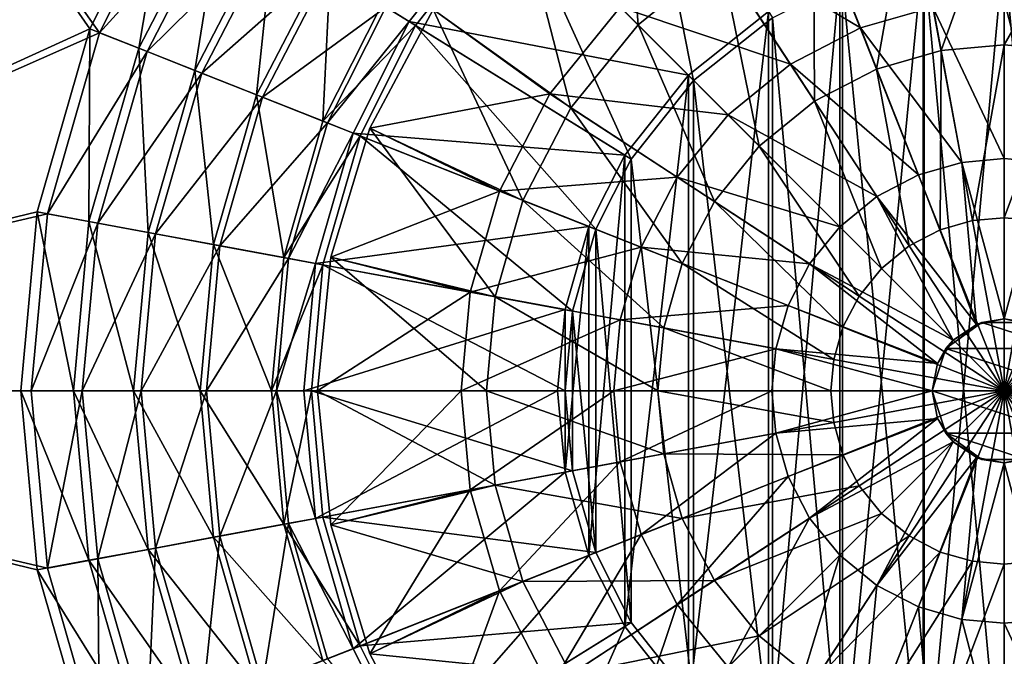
# Model space of a CAD drawing. Header units: metres. Extents: x 0 to 808, y -804 to 0.
# Tile 81 of 126: x 301 to 444, y -441 to -348. Entities that reach past the tile are written whole.
import ezdxf

# ---------------------------------------------------------------- set-up
doc = ezdxf.new("R2010")
doc.units = ezdxf.units.M

msp = doc.modelspace()

# ---------------------------------------------------------------- linework, layer by layer
at = {"layer": 'top0123418'}
for points in [[(373.30542, -331.305664, 2134.872803), (388.459076, -318.869354, 2134.872803), (390.707611, -348.707855, 2129.237793)], [(390.707611, -348.707855, 2129.237793), (388.459076, -318.869354, 2134.872803), (402.762177, -338.915588, 2129.237793)], [(444.016083, -326.62674, 2129.237793), (434.842163, -352.441681, 2125.1875), (430.297974, -327.885345, 2129.237793)], [(444.016083, -351.600006, 2125.1875), (434.842163, -352.441681, 2125.1875), (444.016083, -326.62674, 2129.237793)], [(457.734192, -327.885345, 2129.237793), (444.016083, -351.600006, 2125.1875), (444.016083, -326.62674, 2129.237793)], [(423.083496, -349.141663, 2155.62085), (414.907532, -328.489655, 2147.430908), (400.743317, -335.827606, 2147.430908)], [(414.907532, -328.489655, 2147.430908), (423.083496, -349.141663, 2155.62085), (433.668304, -346.098267, 2155.62085)], [(416.265564, -331.919983, 2129.237793), (430.297974, -327.885345, 2129.237793), (425.458099, -355.139801, 2125.1875)], [(430.297974, -327.885345, 2129.237793), (434.842163, -352.441681, 2125.1875), (425.458099, -355.139801, 2125.1875)], [(444.016083, -351.600006, 2125.1875), (457.734192, -327.885345, 2129.237793), (453.190002, -352.441681, 2125.1875)], [(360.86911, -346.45929, 2134.872803), (373.30542, -331.305664, 2134.872803), (380.915344, -360.762421, 2129.237793)], [(373.30542, -331.305664, 2134.872803), (390.707611, -348.707855, 2129.237793), (380.915344, -360.762421, 2129.237793)], [(402.762177, -338.915588, 2129.237793), (416.265564, -331.919983, 2129.237793), (416.427765, -359.818085, 2125.1875)], [(416.265564, -331.919983, 2129.237793), (425.458099, -355.139801, 2125.1875), (416.427765, -359.818085, 2125.1875)], [(412.897675, -354.418549, 2155.62085), (400.743317, -335.827606, 2147.430908), (388.098816, -346.09906, 2147.430908)], [(412.897675, -354.418549, 2155.62085), (423.083496, -349.141663, 2155.62085), (400.743317, -335.827606, 2147.430908)], [(408.366364, -366.366608, 2125.1875), (390.707611, -348.707855, 2129.237793), (402.762177, -338.915588, 2129.237793)], [(416.427765, -359.818085, 2125.1875), (408.366364, -366.366608, 2125.1875), (402.762177, -338.915588, 2129.237793)], [(444.016083, -345.148895, 2155.62085), (433.668304, -346.098267, 2155.62085), (444.016083, -368.182983, 2161.084717)], [(444.016083, -368.182983, 2161.084717), (450.172516, -368.747803, 2161.084717), (444.016083, -345.148895, 2155.62085)], [(450.172516, -368.747803, 2161.084717), (454.363861, -346.098267, 2155.62085), (444.016083, -345.148895, 2155.62085)], [(360.86911, -346.45929, 2136.720459), (351.628143, -363.747986, 2136.720459), (377.827362, -358.743561, 2147.430908)], [(351.628143, -363.747986, 2136.720459), (360.86911, -346.45929, 2136.720459), (351.628143, -363.747986, 2134.872803)], [(360.86911, -346.45929, 2136.720459), (360.86911, -346.45929, 2134.872803), (351.628143, -363.747986, 2134.872803)], [(351.628143, -363.747986, 2134.872803), (360.86911, -346.45929, 2134.872803), (373.919739, -374.265808, 2129.237793)], [(360.86911, -346.45929, 2136.720459), (377.827362, -358.743561, 2147.430908), (388.098816, -346.09906, 2147.430908)], [(360.86911, -346.45929, 2134.872803), (380.915344, -360.762421, 2129.237793), (373.919739, -374.265808, 2129.237793)], [(388.098816, -346.09906, 2147.430908), (377.827362, -358.743561, 2147.430908), (403.804749, -361.804993, 2155.62085)], [(403.804749, -361.804993, 2155.62085), (412.897675, -354.418549, 2155.62085), (388.098816, -346.09906, 2147.430908)], [(433.668304, -346.098267, 2155.62085), (423.083496, -349.141663, 2155.62085), (437.85968, -368.747803, 2161.084717)], [(433.668304, -346.098267, 2155.62085), (437.85968, -368.747803, 2161.084717), (444.016083, -368.182983, 2161.084717)], [(380.915344, -360.762421, 2129.237793), (390.707611, -348.707855, 2129.237793), (401.817841, -374.428009, 2125.1875)], [(401.817841, -374.428009, 2125.1875), (390.707611, -348.707855, 2129.237793), (408.366364, -366.366608, 2125.1875)], [(431.562195, -370.558472, 2161.084717), (423.083496, -349.141663, 2155.62085), (412.897675, -354.418549, 2155.62085)], [(423.083496, -349.141663, 2155.62085), (431.562195, -370.558472, 2161.084717), (437.85968, -368.747803, 2161.084717)], [(425.458099, -355.139801, 2125.1875), (434.842163, -352.441681, 2125.1875), (434.727478, -378.553802, 2122.751953)], [(434.842163, -352.441681, 2125.1875), (439.424377, -377.203339, 2122.751953), (434.727478, -378.553802, 2122.751953)], [(434.842163, -352.441681, 2125.1875), (444.016083, -351.600006, 2125.1875), (439.424377, -377.203339, 2122.751953)], [(439.424377, -377.203339, 2122.751953), (444.016083, -351.600006, 2125.1875), (444.016083, -376.782074, 2122.751953)], [(444.016083, -376.782074, 2122.751953), (444.016083, -351.600006, 2125.1875), (453.190002, -352.441681, 2125.1875)], [(444.016083, -376.782074, 2122.751953), (453.190002, -352.441681, 2125.1875), (448.607788, -377.203339, 2122.751953)], [(425.502136, -373.697968, 2161.084717), (412.897675, -354.418549, 2155.62085), (403.804749, -361.804993, 2155.62085)], [(425.502136, -373.697968, 2161.084717), (431.562195, -370.558472, 2161.084717), (412.897675, -354.418549, 2155.62085)], [(416.427765, -359.818085, 2125.1875), (425.458099, -355.139801, 2125.1875), (430.207642, -380.895355, 2122.751953)], [(425.458099, -355.139801, 2125.1875), (434.727478, -378.553802, 2122.751953), (430.207642, -380.895355, 2122.751953)], [(351.628143, -363.747986, 2136.720459), (370.48941, -372.907776, 2147.430908), (377.827362, -358.743561, 2147.430908)], [(377.827362, -358.743561, 2147.430908), (370.48941, -372.907776, 2147.430908), (396.418304, -370.897919, 2155.62085)], [(377.827362, -358.743561, 2147.430908), (396.418304, -370.897919, 2155.62085), (403.804749, -361.804993, 2155.62085)], [(416.427765, -359.818085, 2125.1875), (426.17276, -384.173004, 2122.751953), (408.366364, -366.366608, 2125.1875)], [(416.427765, -359.818085, 2125.1875), (430.207642, -380.895355, 2122.751953), (426.17276, -384.173004, 2122.751953)], [(373.919739, -374.265808, 2129.237793), (380.915344, -360.762421, 2129.237793), (397.139557, -383.458344, 2125.1875)], [(380.915344, -360.762421, 2129.237793), (401.817841, -374.428009, 2125.1875), (397.139557, -383.458344, 2125.1875)], [(403.804749, -361.804993, 2155.62085), (396.418304, -370.897919, 2155.62085), (420.092285, -378.092529, 2161.084717)], [(420.092285, -378.092529, 2161.084717), (425.502136, -373.697968, 2161.084717), (403.804749, -361.804993, 2155.62085)], [(370.48941, -372.907776, 2147.430908), (351.628143, -363.747986, 2136.720459), (345.937561, -382.507294, 2136.720459)], [(345.937561, -382.507294, 2136.720459), (351.628143, -363.747986, 2136.720459), (345.937561, -382.507294, 2134.872803)], [(351.628143, -363.747986, 2136.720459), (351.628143, -363.747986, 2134.872803), (345.937561, -382.507294, 2134.872803)], [(345.937561, -382.507294, 2134.872803), (351.628143, -363.747986, 2134.872803), (369.885101, -388.298218, 2129.237793)], [(351.628143, -363.747986, 2134.872803), (373.919739, -374.265808, 2129.237793), (369.885101, -388.298218, 2129.237793)], [(422.895111, -388.207886, 2122.751953), (401.817841, -374.428009, 2125.1875), (408.366364, -366.366608, 2125.1875)], [(426.17276, -384.173004, 2122.751953), (422.895111, -388.207886, 2122.751953), (408.366364, -366.366608, 2125.1875)], [(437.85968, -368.747803, 2161.084717), (444.016083, -391.536377, 2163.735107), (444.016083, -368.182983, 2161.084717)], [(444.016083, -391.536377, 2163.735107), (450.172516, -368.747803, 2161.084717), (444.016083, -368.182983, 2161.084717)], [(431.562195, -370.558472, 2161.084717), (440.005585, -392.334137, 2163.735107), (437.85968, -368.747803, 2161.084717)], [(440.005585, -392.334137, 2163.735107), (444.016083, -391.536377, 2163.735107), (437.85968, -368.747803, 2161.084717)], [(444.016083, -391.536377, 2163.735107), (448.026581, -392.334137, 2163.735107), (450.172516, -368.747803, 2161.084717)], [(370.48941, -372.907776, 2147.430908), (391.141418, -381.08374, 2155.62085), (396.418304, -370.897919, 2155.62085)], [(396.418304, -370.897919, 2155.62085), (391.141418, -381.08374, 2155.62085), (415.697723, -383.50238, 2161.084717)], [(396.418304, -370.897919, 2155.62085), (415.697723, -383.50238, 2161.084717), (420.092285, -378.092529, 2161.084717)], [(440.005585, -392.334137, 2163.735107), (431.562195, -370.558472, 2161.084717), (425.502136, -373.697968, 2161.084717)], [(366.257324, -387.626892, 2147.430908), (370.48941, -372.907776, 2147.430908), (345.937561, -382.507294, 2136.720459)], [(391.141418, -381.08374, 2155.62085), (370.48941, -372.907776, 2147.430908), (366.257324, -387.626892, 2147.430908)], [(369.885101, -388.298218, 2129.237793), (373.919739, -374.265808, 2129.237793), (394.441437, -392.842407, 2125.1875)], [(373.919739, -374.265808, 2129.237793), (397.139557, -383.458344, 2125.1875), (394.441437, -392.842407, 2125.1875)], [(436.605652, -394.605896, 2163.735107), (425.502136, -373.697968, 2161.084717), (420.092285, -378.092529, 2161.084717)], [(436.605652, -394.605896, 2163.735107), (440.005585, -392.334137, 2163.735107), (425.502136, -373.697968, 2161.084717)], [(397.139557, -383.458344, 2125.1875), (401.817841, -374.428009, 2125.1875), (420.553558, -392.727722, 2122.751953)], [(420.553558, -392.727722, 2122.751953), (401.817841, -374.428009, 2125.1875), (422.895111, -388.207886, 2122.751953)], [(434.727478, -378.553802, 2122.751953), (439.424377, -377.203339, 2122.751953), (444.016083, -402.016327, 2121.941162)], [(444.016083, -402.016327, 2121.941162), (439.424377, -377.203339, 2122.751953), (444.016083, -376.782074, 2122.751953)], [(444.016083, -402.016327, 2121.941162), (444.016083, -376.782074, 2122.751953), (448.607788, -377.203339, 2122.751953)], [(448.607788, -377.203339, 2122.751953), (453.304688, -378.553802, 2122.751953), (444.016083, -402.016327, 2121.941162)], [(415.697723, -383.50238, 2161.084717), (436.605652, -394.605896, 2163.735107), (420.092285, -378.092529, 2161.084717)], [(430.207642, -380.895355, 2122.751953), (434.727478, -378.553802, 2122.751953), (444.016083, -402.016327, 2121.941162)], [(453.304688, -378.553802, 2122.751953), (457.824524, -380.895355, 2122.751953), (444.016083, -402.016327, 2121.941162)], [(388.098053, -391.668549, 2155.62085), (391.141418, -381.08374, 2155.62085), (366.257324, -387.626892, 2147.430908)], [(412.558228, -389.562439, 2161.084717), (391.141418, -381.08374, 2155.62085), (388.098053, -391.668549, 2155.62085)], [(391.141418, -381.08374, 2155.62085), (412.558228, -389.562439, 2161.084717), (415.697723, -383.50238, 2161.084717)], [(430.207642, -380.895355, 2122.751953), (444.016083, -402.016327, 2121.941162), (426.17276, -384.173004, 2122.751953)], [(461.859406, -384.173004, 2122.751953), (444.016083, -402.016327, 2121.941162), (457.824524, -380.895355, 2122.751953)], [(345.937561, -382.507294, 2136.720459), (344.016083, -402.016327, 2136.720459), (366.257324, -387.626892, 2147.430908)], [(344.016083, -402.016327, 2136.720459), (345.937561, -382.507294, 2136.720459), (344.016083, -402.016327, 2134.872803)], [(345.937561, -382.507294, 2136.720459), (345.937561, -382.507294, 2134.872803), (344.016083, -402.016327, 2134.872803)], [(344.016083, -402.016327, 2134.872803), (345.937561, -382.507294, 2134.872803), (368.626495, -402.016327, 2129.237793)], [(345.937561, -382.507294, 2134.872803), (369.885101, -388.298218, 2129.237793), (368.626495, -402.016327, 2129.237793)], [(394.441437, -392.842407, 2125.1875), (397.139557, -383.458344, 2125.1875), (419.203094, -397.424622, 2122.751953)], [(397.139557, -383.458344, 2125.1875), (420.553558, -392.727722, 2122.751953), (419.203094, -397.424622, 2122.751953)], [(412.558228, -389.562439, 2161.084717), (434.333893, -398.005829, 2163.735107), (415.697723, -383.50238, 2161.084717)], [(434.333893, -398.005829, 2163.735107), (436.605652, -394.605896, 2163.735107), (415.697723, -383.50238, 2161.084717)], [(426.17276, -384.173004, 2122.751953), (444.016083, -402.016327, 2121.941162), (422.895111, -388.207886, 2122.751953)], [(444.016083, -402.016327, 2121.941162), (461.859406, -384.173004, 2122.751953), (465.137054, -388.207886, 2122.751953)], [(344.016083, -402.016327, 2136.720459), (364.937134, -402.016327, 2147.430908), (366.257324, -387.626892, 2147.430908)], [(366.257324, -387.626892, 2147.430908), (364.937134, -402.016327, 2147.430908), (388.098053, -391.668549, 2155.62085)], [(368.626495, -402.016327, 2129.237793), (369.885101, -388.298218, 2129.237793), (393.599762, -402.016327, 2125.1875)], [(369.885101, -388.298218, 2129.237793), (394.441437, -392.842407, 2125.1875), (393.599762, -402.016327, 2125.1875)], [(444.016083, -402.016327, 2121.941162), (420.553558, -392.727722, 2122.751953), (422.895111, -388.207886, 2122.751953)], [(467.478607, -392.727722, 2122.751953), (444.016083, -402.016327, 2121.941162), (465.137054, -388.207886, 2122.751953)], [(410.747559, -395.859894, 2161.084717), (412.558228, -389.562439, 2161.084717), (388.098053, -391.668549, 2155.62085)], [(434.333893, -398.005829, 2163.735107), (412.558228, -389.562439, 2161.084717), (410.747559, -395.859894, 2161.084717)], [(440.777618, -392.049316, 2192.399902), (444.016083, -391.536377, 2163.735107), (440.005585, -392.334137, 2163.735107)], [(440.777618, -392.049316, 2192.399902), (447.254578, -392.049316, 2192.399902), (444.016083, -391.536377, 2163.735107)], [(447.254578, -392.049316, 2192.399902), (448.026581, -392.334137, 2163.735107), (444.016083, -391.536377, 2163.735107)], [(364.937134, -402.016327, 2147.430908), (387.148651, -402.016327, 2155.62085), (388.098053, -391.668549, 2155.62085)], [(388.098053, -391.668549, 2155.62085), (387.148651, -402.016327, 2155.62085), (410.747559, -395.859894, 2161.084717)], [(393.599762, -402.016327, 2125.1875), (394.441437, -392.842407, 2125.1875), (418.78183, -402.016327, 2122.751953)], [(394.441437, -392.842407, 2125.1875), (419.203094, -397.424622, 2122.751953), (418.78183, -402.016327, 2122.751953)], [(419.203094, -397.424622, 2122.751953), (420.553558, -392.727722, 2122.751953), (444.016083, -402.016327, 2121.941162)], [(435.537628, -395.856384, 2192.399902), (440.777618, -392.049316, 2192.399902), (436.605652, -394.605896, 2163.735107)], [(435.537628, -395.856384, 2192.399902), (452.494537, -395.856384, 2192.399902), (440.777618, -392.049316, 2192.399902)], [(436.605652, -394.605896, 2163.735107), (440.777618, -392.049316, 2192.399902), (440.005585, -392.334137, 2163.735107)], [(452.494537, -395.856384, 2192.399902), (447.254578, -392.049316, 2192.399902), (440.777618, -392.049316, 2192.399902)], [(468.829071, -397.424622, 2122.751953), (444.016083, -402.016327, 2121.941162), (467.478607, -392.727722, 2122.751953)], [(387.148651, -402.016327, 2155.62085), (410.182739, -402.016327, 2161.084717), (410.747559, -395.859894, 2161.084717)], [(410.747559, -395.859894, 2161.084717), (410.182739, -402.016327, 2161.084717), (433.536133, -402.016327, 2163.735107)], [(433.536133, -402.016327, 2163.735107), (434.333893, -398.005829, 2163.735107), (410.747559, -395.859894, 2161.084717)], [(433.536133, -402.016327, 2192.399902), (435.537628, -395.856384, 2192.399902), (434.333893, -398.005829, 2163.735107)], [(433.536133, -402.016327, 2192.399902), (454.496033, -402.016327, 2192.399902), (435.537628, -395.856384, 2192.399902)], [(434.333893, -398.005829, 2163.735107), (435.537628, -395.856384, 2192.399902), (436.605652, -394.605896, 2163.735107)], [(454.496033, -402.016327, 2192.399902), (452.494537, -395.856384, 2192.399902), (435.537628, -395.856384, 2192.399902)], [(418.78183, -402.016327, 2122.751953), (419.203094, -397.424622, 2122.751953), (444.016083, -402.016327, 2121.941162)], [(433.536133, -402.016327, 2163.735107), (433.536133, -402.016327, 2192.399902), (434.333893, -398.005829, 2163.735107)], [(468.829071, -397.424622, 2122.751953), (469.250366, -402.016327, 2122.751953), (444.016083, -402.016327, 2121.941162)], [(345.937561, -421.52536, 2134.872803), (344.016083, -402.016327, 2134.872803), (369.885101, -415.734436, 2129.237793)], [(344.016083, -402.016327, 2134.872803), (368.626495, -402.016327, 2129.237793), (369.885101, -415.734436, 2129.237793)], [(344.016083, -402.016327, 2134.872803), (345.937561, -421.52536, 2134.872803), (344.016083, -402.016327, 2136.720459)], [(345.937561, -421.52536, 2134.872803), (345.937561, -421.52536, 2136.720459), (344.016083, -402.016327, 2136.720459)], [(344.016083, -402.016327, 2136.720459), (345.937561, -421.52536, 2136.720459), (364.937134, -402.016327, 2147.430908)], [(345.937561, -421.52536, 2136.720459), (366.257324, -416.405762, 2147.430908), (364.937134, -402.016327, 2147.430908)], [(364.937134, -402.016327, 2147.430908), (366.257324, -416.405762, 2147.430908), (387.148651, -402.016327, 2155.62085)], [(366.257324, -416.405762, 2147.430908), (388.098053, -412.364105, 2155.62085), (387.148651, -402.016327, 2155.62085)], [(369.885101, -415.734436, 2129.237793), (368.626495, -402.016327, 2129.237793), (394.441437, -411.190247, 2125.1875)], [(368.626495, -402.016327, 2129.237793), (393.599762, -402.016327, 2125.1875), (394.441437, -411.190247, 2125.1875)], [(387.148651, -402.016327, 2155.62085), (388.098053, -412.364105, 2155.62085), (410.182739, -402.016327, 2161.084717)], [(388.098053, -412.364105, 2155.62085), (410.747559, -408.17276, 2161.084717), (410.182739, -402.016327, 2161.084717)], [(394.441437, -411.190247, 2125.1875), (393.599762, -402.016327, 2125.1875), (419.203094, -406.608032, 2122.751953)], [(393.599762, -402.016327, 2125.1875), (418.78183, -402.016327, 2122.751953), (419.203094, -406.608032, 2122.751953)], [(410.182739, -402.016327, 2161.084717), (410.747559, -408.17276, 2161.084717), (433.536133, -402.016327, 2163.735107)], [(410.747559, -408.17276, 2161.084717), (434.333893, -406.026825, 2163.735107), (433.536133, -402.016327, 2163.735107)], [(419.203094, -406.608032, 2122.751953), (418.78183, -402.016327, 2122.751953), (444.016083, -402.016327, 2121.941162)], [(419.203094, -406.608032, 2122.751953), (444.016083, -402.016327, 2121.941162), (420.553558, -411.304932, 2122.751953)], [(420.553558, -411.304932, 2122.751953), (444.016083, -402.016327, 2121.941162), (422.895111, -415.824768, 2122.751953)], [(444.016083, -402.016327, 2121.941162), (426.17276, -419.85965, 2122.751953), (422.895111, -415.824768, 2122.751953)], [(444.016083, -402.016327, 2121.941162), (430.207642, -423.137299, 2122.751953), (426.17276, -419.85965, 2122.751953)], [(434.727478, -425.478851, 2122.751953), (430.207642, -423.137299, 2122.751953), (444.016083, -402.016327, 2121.941162)], [(433.536133, -402.016327, 2163.735107), (434.333893, -406.026825, 2163.735107), (433.536133, -402.016327, 2192.399902)], [(434.333893, -406.026825, 2163.735107), (435.537628, -408.17627, 2192.399902), (433.536133, -402.016327, 2192.399902)], [(435.537628, -408.17627, 2192.399902), (452.494537, -408.17627, 2192.399902), (433.536133, -402.016327, 2192.399902)], [(452.494537, -408.17627, 2192.399902), (454.496033, -402.016327, 2192.399902), (433.536133, -402.016327, 2192.399902)], [(439.424377, -426.829315, 2122.751953), (434.727478, -425.478851, 2122.751953), (444.016083, -402.016327, 2121.941162)], [(444.016083, -402.016327, 2121.941162), (444.016083, -427.25058, 2122.751953), (439.424377, -426.829315, 2122.751953)], [(469.250366, -402.016327, 2122.751953), (468.829071, -406.608032, 2122.751953), (444.016083, -402.016327, 2121.941162)], [(468.829071, -406.608032, 2122.751953), (467.478607, -411.304932, 2122.751953), (444.016083, -402.016327, 2121.941162)], [(444.016083, -402.016327, 2121.941162), (467.478607, -411.304932, 2122.751953), (465.137054, -415.824768, 2122.751953)], [(457.824524, -423.137299, 2122.751953), (453.304688, -425.478851, 2122.751953), (444.016083, -402.016327, 2121.941162)], [(453.304688, -425.478851, 2122.751953), (448.607788, -426.829315, 2122.751953), (444.016083, -402.016327, 2121.941162)], [(457.824524, -423.137299, 2122.751953), (444.016083, -402.016327, 2121.941162), (461.859406, -419.85965, 2122.751953)], [(461.859406, -419.85965, 2122.751953), (444.016083, -402.016327, 2121.941162), (465.137054, -415.824768, 2122.751953)], [(444.016083, -402.016327, 2121.941162), (448.607788, -426.829315, 2122.751953), (444.016083, -427.25058, 2122.751953)], [(394.441437, -411.190247, 2125.1875), (419.203094, -406.608032, 2122.751953), (420.553558, -411.304932, 2122.751953)], [(410.747559, -408.17276, 2161.084717), (412.558228, -414.470215, 2161.084717), (434.333893, -406.026825, 2163.735107)], [(412.558228, -414.470215, 2161.084717), (415.697723, -420.530273, 2161.084717), (434.333893, -406.026825, 2163.735107)], [(434.333893, -406.026825, 2163.735107), (415.697723, -420.530273, 2161.084717), (436.605652, -409.426758, 2163.735107)], [(434.333893, -406.026825, 2163.735107), (436.605652, -409.426758, 2163.735107), (435.537628, -408.17627, 2192.399902)], [(388.098053, -412.364105, 2155.62085), (391.141418, -422.948914, 2155.62085), (410.747559, -408.17276, 2161.084717)], [(391.141418, -422.948914, 2155.62085), (412.558228, -414.470215, 2161.084717), (410.747559, -408.17276, 2161.084717)], [(436.605652, -409.426758, 2163.735107), (440.777618, -411.983337, 2192.399902), (435.537628, -408.17627, 2192.399902)], [(440.777618, -411.983337, 2192.399902), (447.254578, -411.983337, 2192.399902), (435.537628, -408.17627, 2192.399902)], [(447.254578, -411.983337, 2192.399902), (452.494537, -408.17627, 2192.399902), (435.537628, -408.17627, 2192.399902)], [(415.697723, -420.530273, 2161.084717), (420.092285, -425.940125, 2161.084717), (436.605652, -409.426758, 2163.735107)], [(436.605652, -409.426758, 2163.735107), (420.092285, -425.940125, 2161.084717), (425.502136, -430.334686, 2161.084717)], [(440.005585, -411.698517, 2163.735107), (436.605652, -409.426758, 2163.735107), (425.502136, -430.334686, 2161.084717)], [(436.605652, -409.426758, 2163.735107), (440.005585, -411.698517, 2163.735107), (440.777618, -411.983337, 2192.399902)], [(394.441437, -411.190247, 2125.1875), (397.139557, -420.57431, 2125.1875), (369.885101, -415.734436, 2129.237793)], [(394.441437, -411.190247, 2125.1875), (420.553558, -411.304932, 2122.751953), (397.139557, -420.57431, 2125.1875)], [(420.553558, -411.304932, 2122.751953), (422.895111, -415.824768, 2122.751953), (397.139557, -420.57431, 2125.1875)], [(431.562195, -433.474182, 2161.084717), (440.005585, -411.698517, 2163.735107), (425.502136, -430.334686, 2161.084717)], [(440.005585, -411.698517, 2163.735107), (431.562195, -433.474182, 2161.084717), (437.85968, -435.284851, 2161.084717)], [(444.016083, -412.496277, 2163.735107), (440.005585, -411.698517, 2163.735107), (437.85968, -435.284851, 2161.084717)], [(440.005585, -411.698517, 2163.735107), (444.016083, -412.496277, 2163.735107), (440.777618, -411.983337, 2192.399902)], [(444.016083, -412.496277, 2163.735107), (448.026581, -411.698517, 2163.735107), (447.254578, -411.983337, 2192.399902)], [(448.026581, -411.698517, 2163.735107), (444.016083, -412.496277, 2163.735107), (450.172516, -435.284851, 2161.084717)], [(366.257324, -416.405762, 2147.430908), (370.48941, -431.124878, 2147.430908), (388.098053, -412.364105, 2155.62085)], [(370.48941, -431.124878, 2147.430908), (391.141418, -422.948914, 2155.62085), (388.098053, -412.364105, 2155.62085)], [(444.016083, -412.496277, 2163.735107), (437.85968, -435.284851, 2161.084717), (444.016083, -435.84967, 2161.084717)], [(440.777618, -411.983337, 2192.399902), (444.016083, -412.496277, 2163.735107), (447.254578, -411.983337, 2192.399902)], [(450.172516, -435.284851, 2161.084717), (444.016083, -412.496277, 2163.735107), (444.016083, -435.84967, 2161.084717)], [(391.141418, -422.948914, 2155.62085), (396.418304, -433.134735, 2155.62085), (412.558228, -414.470215, 2161.084717)], [(396.418304, -433.134735, 2155.62085), (415.697723, -420.530273, 2161.084717), (412.558228, -414.470215, 2161.084717)], [(373.919739, -429.766846, 2129.237793), (345.937561, -421.52536, 2134.872803), (369.885101, -415.734436, 2129.237793)], [(397.139557, -420.57431, 2125.1875), (373.919739, -429.766846, 2129.237793), (369.885101, -415.734436, 2129.237793)], [(422.895111, -415.824768, 2122.751953), (401.817841, -429.604645, 2125.1875), (397.139557, -420.57431, 2125.1875)], [(426.17276, -419.85965, 2122.751953), (401.817841, -429.604645, 2125.1875), (422.895111, -415.824768, 2122.751953)], [(345.937561, -421.52536, 2136.720459), (351.628143, -440.284668, 2136.720459), (366.257324, -416.405762, 2147.430908)], [(351.628143, -440.284668, 2136.720459), (370.48941, -431.124878, 2147.430908), (366.257324, -416.405762, 2147.430908)], [(426.17276, -419.85965, 2122.751953), (408.366364, -437.666046, 2125.1875), (401.817841, -429.604645, 2125.1875)], [(430.207642, -423.137299, 2122.751953), (408.366364, -437.666046, 2125.1875), (426.17276, -419.85965, 2122.751953)], [(351.628143, -440.284668, 2134.872803), (345.937561, -421.52536, 2134.872803), (373.919739, -429.766846, 2129.237793)], [(345.937561, -421.52536, 2134.872803), (351.628143, -440.284668, 2134.872803), (345.937561, -421.52536, 2136.720459)], [(351.628143, -440.284668, 2134.872803), (351.628143, -440.284668, 2136.720459), (345.937561, -421.52536, 2136.720459)], [(401.817841, -429.604645, 2125.1875), (373.919739, -429.766846, 2129.237793), (397.139557, -420.57431, 2125.1875)], [(396.418304, -433.134735, 2155.62085), (403.804749, -442.227661, 2155.62085), (415.697723, -420.530273, 2161.084717)], [(403.804749, -442.227661, 2155.62085), (420.092285, -425.940125, 2161.084717), (415.697723, -420.530273, 2161.084717)], [(370.48941, -431.124878, 2147.430908), (377.827362, -445.289093, 2147.430908), (391.141418, -422.948914, 2155.62085)], [(377.827362, -445.289093, 2147.430908), (396.418304, -433.134735, 2155.62085), (391.141418, -422.948914, 2155.62085)], [(416.427765, -444.214569, 2125.1875), (408.366364, -437.666046, 2125.1875), (430.207642, -423.137299, 2122.751953)], [(434.727478, -425.478851, 2122.751953), (416.427765, -444.214569, 2125.1875), (430.207642, -423.137299, 2122.751953)], [(403.804749, -442.227661, 2155.62085), (412.897675, -449.614105, 2155.62085), (420.092285, -425.940125, 2161.084717)], [(420.092285, -425.940125, 2161.084717), (412.897675, -449.614105, 2155.62085), (425.502136, -430.334686, 2161.084717)], [(425.458099, -448.892853, 2125.1875), (416.427765, -444.214569, 2125.1875), (434.727478, -425.478851, 2122.751953)], [(439.424377, -426.829315, 2122.751953), (425.458099, -448.892853, 2125.1875), (434.727478, -425.478851, 2122.751953)], [(439.424377, -426.829315, 2122.751953), (434.842163, -451.590973, 2125.1875), (425.458099, -448.892853, 2125.1875)], [(444.016083, -427.25058, 2122.751953), (434.842163, -451.590973, 2125.1875), (439.424377, -426.829315, 2122.751953)], [(444.016083, -427.25058, 2122.751953), (444.016083, -452.432648, 2125.1875), (434.842163, -451.590973, 2125.1875)], [(448.607788, -426.829315, 2122.751953), (444.016083, -452.432648, 2125.1875), (444.016083, -427.25058, 2122.751953)], [(453.190002, -451.590973, 2125.1875), (444.016083, -452.432648, 2125.1875), (448.607788, -426.829315, 2122.751953)], [(380.915344, -443.270233, 2129.237793), (351.628143, -440.284668, 2134.872803), (373.919739, -429.766846, 2129.237793)], [(401.817841, -429.604645, 2125.1875), (380.915344, -443.270233, 2129.237793), (373.919739, -429.766846, 2129.237793)], [(408.366364, -437.666046, 2125.1875), (380.915344, -443.270233, 2129.237793), (401.817841, -429.604645, 2125.1875)], [(425.502136, -430.334686, 2161.084717), (412.897675, -449.614105, 2155.62085), (423.083496, -454.890991, 2155.62085)], [(423.083496, -454.890991, 2155.62085), (431.562195, -433.474182, 2161.084717), (425.502136, -430.334686, 2161.084717)], [(351.628143, -440.284668, 2136.720459), (360.86911, -457.573364, 2136.720459), (370.48941, -431.124878, 2147.430908)], [(360.86911, -457.573364, 2136.720459), (377.827362, -445.289093, 2147.430908), (370.48941, -431.124878, 2147.430908)], [(377.827362, -445.289093, 2147.430908), (388.098816, -457.933594, 2147.430908), (396.418304, -433.134735, 2155.62085)], [(388.098816, -457.933594, 2147.430908), (403.804749, -442.227661, 2155.62085), (396.418304, -433.134735, 2155.62085)], [(431.562195, -433.474182, 2161.084717), (423.083496, -454.890991, 2155.62085), (433.668304, -457.934387, 2155.62085)], [(437.85968, -435.284851, 2161.084717), (431.562195, -433.474182, 2161.084717), (433.668304, -457.934387, 2155.62085)], [(437.85968, -435.284851, 2161.084717), (433.668304, -457.934387, 2155.62085), (444.016083, -458.883759, 2155.62085)], [(444.016083, -435.84967, 2161.084717), (437.85968, -435.284851, 2161.084717), (444.016083, -458.883759, 2155.62085)], [(454.363861, -457.934387, 2155.62085), (450.172516, -435.284851, 2161.084717), (444.016083, -435.84967, 2161.084717)], [(444.016083, -458.883759, 2155.62085), (454.363861, -457.934387, 2155.62085), (444.016083, -435.84967, 2161.084717)], [(380.915344, -443.270233, 2129.237793), (408.366364, -437.666046, 2125.1875), (390.707611, -455.324799, 2129.237793)], [(408.366364, -437.666046, 2125.1875), (416.427765, -444.214569, 2125.1875), (390.707611, -455.324799, 2129.237793)], [(360.86911, -457.573364, 2134.872803), (351.628143, -440.284668, 2134.872803), (380.915344, -443.270233, 2129.237793)], [(351.628143, -440.284668, 2134.872803), (360.86911, -457.573364, 2134.872803), (351.628143, -440.284668, 2136.720459)], [(360.86911, -457.573364, 2134.872803), (360.86911, -457.573364, 2136.720459), (351.628143, -440.284668, 2136.720459)]]:
    msp.add_3dface(points, dxfattribs=at)
at = {"layer": 'top0123458'}
for points in [[(120.582596, -727.197693, 114.917824), (120.582596, -76.835205, 114.917824), (602.851624, -402.016144, 106.499786)], [(120.582596, -76.835205, 114.917824), (603.975037, -389.770264, 106.480179), (602.851624, -402.016144, 106.499786)], [(680.857727, -82.481476, 105.138191), (622.559387, -354.430237, 106.155792), (120.582596, -76.835205, 114.917824)], [(622.559387, -354.430237, 106.155792), (612.976318, -366.514282, 106.323059), (120.582596, -76.835205, 114.917824)], [(120.582596, -76.835205, 114.917824), (612.976318, -366.514282, 106.323059), (607.575745, -377.245148, 106.417328)], [(607.575745, -377.245148, 106.417328), (603.975037, -389.770264, 106.480179), (120.582596, -76.835205, 114.917824)], [(118.575203, -725.486145, 117.953323), (605.043579, -402.016144, 109.461983), (118.575211, -78.546761, 117.953323)], [(609.617432, -378.032806, 109.382149), (614.846802, -367.642334, 109.290871), (118.575211, -78.546761, 117.953323)], [(614.846802, -367.642334, 109.290871), (624.124634, -355.943359, 109.128922), (118.575211, -78.546761, 117.953323)], [(118.575211, -78.546761, 117.953323), (624.124634, -355.943359, 109.128922), (682.522278, -84.230042, 108.109589)], [(118.575211, -78.546761, 117.953323), (605.043579, -402.016144, 109.461983), (606.131226, -390.159637, 109.443001)], [(606.131226, -390.159637, 109.443001), (609.617432, -378.032806, 109.382149), (118.575211, -78.546761, 117.953323)], [(606.131226, -413.87265, 109.443001), (605.043579, -402.016144, 109.461983), (118.575203, -725.486145, 117.953323)], [(602.851624, -402.016144, 106.499786), (603.975037, -414.262024, 106.480179), (120.582596, -727.197693, 114.917824)], [(609.617432, -425.999451, 109.382149), (606.131226, -413.87265, 109.443001), (118.575203, -725.486145, 117.953323)], [(603.975037, -414.262024, 106.480179), (607.575745, -426.787109, 106.417328), (120.582596, -727.197693, 114.917824)], [(118.575203, -725.486145, 117.953323), (614.846802, -436.389954, 109.290871), (609.617432, -425.999451, 109.382149)], [(607.575745, -426.787109, 106.417328), (612.976318, -437.518005, 106.323059), (120.582596, -727.197693, 114.917824)], [(624.124634, -448.088928, 109.128922), (614.846802, -436.389954, 109.290871), (118.575203, -725.486145, 117.953323)], [(612.976318, -437.518005, 106.323059), (622.559387, -449.602051, 106.155792), (120.582596, -727.197693, 114.917824)]]:
    msp.add_3dface(points, dxfattribs=at)
at = {"layer": 'top0123459'}
for points in [[(194.333847, -402.016327, 2170), (312.256042, -349.835175, 2170), (194.333847, -183.24324, 2170)], [(312.256042, -349.835175, 2170), (323.616211, -327.26709, 2170), (194.333847, -183.24324, 2170)], [(322.301056, -326.474701, 2167.144043), (310.821747, -349.287262, 2167.144043), (195.279739, -183.24324, 2167.144043)], [(195.279739, -183.24324, 2167.144043), (310.821747, -349.287262, 2167.144043), (195.279739, -402.016327, 2167.144043)], [(372.663788, -330.664032, 2137.627441), (390.796326, -316.284454, 2137.627441), (398.791382, -356.791626, 2167.144043)], [(390.796326, -316.284454, 2137.627441), (410.274506, -347.683502, 2167.144043), (398.791382, -356.791626, 2167.144043)], [(310.821747, -349.287262, 2167.144043), (322.301056, -326.474701, 2167.144043), (317.955048, -352.109924, 2158.309082)], [(322.301056, -326.474701, 2167.144043), (330.535919, -327.825439, 2158.309082), (317.955048, -352.109924, 2158.309082)], [(331.631378, -328.50769, 2161.19458), (323.616211, -327.26709, 2170), (312.256042, -349.835175, 2170)], [(319.161133, -352.568542, 2161.19458), (331.631378, -328.50769, 2161.19458), (312.256042, -349.835175, 2170)], [(317.955048, -352.109924, 2158.309082), (330.535919, -327.825439, 2158.309082), (326.105316, -355.336517, 2150.335449)], [(338.809113, -333.202515, 2153.199219), (331.631378, -328.50769, 2161.19458), (319.161133, -352.568542, 2161.19458)], [(330.535919, -327.825439, 2158.309082), (337.872803, -332.622131, 2150.335449), (326.105316, -355.336517, 2150.335449)], [(371.919434, -329.864227, 2140.483643), (353.965118, -346.09967, 2140.483643), (357.36615, -348.20517, 2140.483643)], [(398.036957, -356.001831, 2170), (371.919434, -329.864227, 2140.483643), (357.36615, -348.20517, 2140.483643)], [(398.036957, -356.001831, 2170), (409.717224, -346.744263, 2170), (371.919434, -329.864227, 2140.483643)], [(372.663788, -330.664032, 2137.627441), (358.28421, -348.79657, 2137.627441), (353.343445, -345.731598, 2137.627441)], [(358.28421, -348.79657, 2137.627441), (372.663788, -330.664032, 2137.627441), (389.683258, -368.27475, 2167.144043)], [(372.663788, -330.664032, 2137.627441), (398.791382, -356.791626, 2167.144043), (389.683258, -368.27475, 2167.144043)], [(326.105316, -355.336517, 2150.335449), (337.872803, -332.622131, 2150.335449), (335.114197, -358.903076, 2143.397461)], [(337.872803, -332.622131, 2150.335449), (345.982605, -337.924133, 2143.397461), (335.114197, -358.903076, 2143.397461)], [(327.135315, -355.726654, 2153.199219), (338.809113, -333.202515, 2153.199219), (319.161133, -352.568542, 2161.19458)], [(346.775421, -338.413116, 2146.241455), (338.809113, -333.202515, 2153.199219), (327.135315, -355.726654, 2153.199219)], [(432.223419, -465.987762, 2170), (444.042145, -336.96701, 2170), (432.223419, -338.044891, 2170)], [(432.223419, -465.987762, 2170), (444.042145, -467.065643, 2170), (444.042145, -336.96701, 2170)], [(444.042145, -467.065643, 2170), (455.907043, -338.06308, 2170), (444.042145, -336.96701, 2170)], [(335.985565, -359.23175, 2146.241455), (346.775421, -338.413116, 2146.241455), (327.135315, -355.726654, 2153.199219)], [(335.114197, -358.903076, 2143.397461), (345.982605, -337.924133, 2143.397461), (344.787262, -362.733551, 2137.627441)], [(353.965118, -346.09967, 2140.483643), (346.775421, -338.413116, 2146.241455), (335.985565, -359.23175, 2146.241455)], [(345.982605, -337.924133, 2143.397461), (353.343445, -345.731598, 2137.627441), (344.787262, -362.733551, 2137.627441)], [(420.108612, -462.513, 2170), (432.223419, -338.044891, 2170), (420.108612, -341.519653, 2170)], [(420.108612, -462.513, 2170), (432.223419, -465.987762, 2170), (432.223419, -338.044891, 2170)], [(432.377838, -339.12674, 2167.144043), (444.016083, -338.058929, 2167.144043), (444.016083, -465.973724, 2167.144043)], [(444.016083, -338.058929, 2167.144043), (455.654327, -464.905914, 2167.144043), (444.016083, -465.973724, 2167.144043)], [(444.016083, -338.058929, 2167.144043), (455.654327, -339.12674, 2167.144043), (455.654327, -464.905914, 2167.144043)], [(444.042145, -467.065643, 2170), (455.907043, -465.969574, 2170), (455.907043, -338.06308, 2170)], [(420.474213, -342.549286, 2167.144043), (432.377838, -339.12674, 2167.144043), (432.377838, -464.905914, 2167.144043)], [(432.377838, -339.12674, 2167.144043), (444.016083, -465.973724, 2167.144043), (432.377838, -464.905914, 2167.144043)], [(409.717224, -457.288391, 2170), (420.108612, -341.519653, 2170), (409.717224, -346.744263, 2170)], [(409.717224, -457.288391, 2170), (420.108612, -462.513, 2170), (420.108612, -341.519653, 2170)], [(410.274506, -347.683502, 2167.144043), (420.474213, -342.549286, 2167.144043), (420.474213, -461.483368, 2167.144043)], [(420.474213, -342.549286, 2167.144043), (432.377838, -464.905914, 2167.144043), (420.474213, -461.483368, 2167.144043)], [(345.463959, -362.986572, 2140.483643), (353.965118, -346.09967, 2140.483643), (335.985565, -359.23175, 2146.241455)], [(353.343445, -345.731598, 2137.627441), (358.28421, -348.79657, 2137.627441), (344.787262, -362.733551, 2137.627441)], [(353.965118, -346.09967, 2140.483643), (345.463959, -362.986572, 2140.483643), (357.36615, -348.20517, 2140.483643)], [(398.036957, -448.030823, 2170), (409.717224, -346.744263, 2170), (398.036957, -356.001831, 2170)], [(398.036957, -448.030823, 2170), (409.717224, -457.288391, 2170), (409.717224, -346.744263, 2170)], [(357.36615, -348.20517, 2140.483643), (345.463959, -362.986572, 2140.483643), (349.184357, -364.45578, 2140.483643)], [(388.761688, -367.689026, 2170), (357.36615, -348.20517, 2140.483643), (349.184357, -364.45578, 2140.483643)], [(388.761688, -367.689026, 2170), (398.036957, -356.001831, 2170), (357.36615, -348.20517, 2140.483643)], [(398.791382, -356.791626, 2167.144043), (410.274506, -347.683502, 2167.144043), (410.274506, -456.349152, 2167.144043)], [(410.274506, -347.683502, 2167.144043), (420.474213, -461.483368, 2167.144043), (410.274506, -456.349152, 2167.144043)], [(304.667114, -376.220093, 2170), (312.256042, -349.835175, 2170), (194.333847, -402.016327, 2170)], [(310.821747, -349.287262, 2167.144043), (303.155945, -375.948944, 2167.144043), (195.279739, -402.016327, 2167.144043)], [(303.155945, -375.948944, 2167.144043), (310.821747, -349.287262, 2167.144043), (310.699188, -377.345703, 2158.309082)], [(319.161133, -352.568542, 2161.19458), (312.256042, -349.835175, 2170), (304.667114, -376.220093, 2170)], [(310.821747, -349.287262, 2167.144043), (317.955048, -352.109924, 2158.309082), (310.699188, -377.345703, 2158.309082)], [(358.28421, -348.79657, 2137.627441), (350.193268, -364.873688, 2137.627441), (344.787262, -362.733551, 2137.627441)], [(350.193268, -364.873688, 2137.627441), (358.28421, -348.79657, 2137.627441), (384.549042, -378.474457, 2167.144043)], [(358.28421, -348.79657, 2137.627441), (389.683258, -368.27475, 2167.144043), (384.549042, -378.474457, 2167.144043)], [(311.969299, -377.572693, 2161.19458), (319.161133, -352.568542, 2161.19458), (304.667114, -376.220093, 2170)], [(310.699188, -377.345703, 2158.309082), (317.955048, -352.109924, 2158.309082), (319.318573, -378.940735, 2150.335449)], [(327.135315, -355.726654, 2153.199219), (319.161133, -352.568542, 2161.19458), (311.969299, -377.572693, 2161.19458)], [(317.955048, -352.109924, 2158.309082), (326.105316, -355.336517, 2150.335449), (319.318573, -378.940735, 2150.335449)], [(320.402802, -379.13382, 2153.199219), (327.135315, -355.726654, 2153.199219), (311.969299, -377.572693, 2161.19458)], [(319.318573, -378.940735, 2150.335449), (326.105316, -355.336517, 2150.335449), (328.846008, -380.703827, 2143.397461)], [(335.985565, -359.23175, 2146.241455), (327.135315, -355.726654, 2153.199219), (320.402802, -379.13382, 2153.199219)], [(326.105316, -355.336517, 2150.335449), (335.114197, -358.903076, 2143.397461), (328.846008, -380.703827, 2143.397461)], [(388.761688, -436.343628, 2170), (398.036957, -356.001831, 2170), (388.761688, -367.689026, 2170)], [(388.761688, -436.343628, 2170), (398.036957, -448.030823, 2170), (398.036957, -356.001831, 2170)], [(389.683258, -368.27475, 2167.144043), (398.791382, -356.791626, 2167.144043), (398.791382, -447.241028, 2167.144043)], [(398.791382, -356.791626, 2167.144043), (410.274506, -456.349152, 2167.144043), (398.791382, -447.241028, 2167.144043)], [(329.762878, -380.866516, 2146.241455), (335.985565, -359.23175, 2146.241455), (320.402802, -379.13382, 2153.199219)], [(328.846008, -380.703827, 2143.397461), (335.114197, -358.903076, 2143.397461), (339.076263, -382.596313, 2137.627441)], [(345.463959, -362.986572, 2140.483643), (335.985565, -359.23175, 2146.241455), (329.762878, -380.866516, 2146.241455)], [(335.114197, -358.903076, 2143.397461), (344.787262, -362.733551, 2137.627441), (339.076263, -382.596313, 2137.627441)], [(344.787262, -362.733551, 2137.627441), (350.193268, -364.873688, 2137.627441), (339.076263, -382.596313, 2137.627441)], [(339.787689, -382.721588, 2140.483643), (345.463959, -362.986572, 2140.483643), (329.762878, -380.866516, 2146.241455)], [(345.463959, -362.986572, 2140.483643), (339.787689, -382.721588, 2140.483643), (349.184357, -364.45578, 2140.483643)], [(350.193268, -364.873688, 2137.627441), (344.793427, -383.654327, 2137.627441), (339.076263, -382.596313, 2137.627441)], [(349.184357, -364.45578, 2140.483643), (339.787689, -382.721588, 2140.483643), (343.721161, -383.447968, 2140.483643)], [(383.537811, -378.062347, 2170), (349.184357, -364.45578, 2140.483643), (343.721161, -383.447968, 2140.483643)], [(344.793427, -383.654327, 2137.627441), (350.193268, -364.873688, 2137.627441), (381.126495, -390.378082, 2167.144043)], [(383.537811, -378.062347, 2170), (388.761688, -367.689026, 2170), (349.184357, -364.45578, 2140.483643)], [(350.193268, -364.873688, 2137.627441), (384.549042, -378.474457, 2167.144043), (381.126495, -390.378082, 2167.144043)], [(383.537811, -425.970306, 2170), (388.761688, -367.689026, 2170), (383.537811, -378.062347, 2170)], [(383.537811, -425.970306, 2170), (388.761688, -436.343628, 2170), (388.761688, -367.689026, 2170)], [(384.549042, -378.474457, 2167.144043), (389.683258, -368.27475, 2167.144043), (389.683258, -435.757904, 2167.144043)], [(389.683258, -368.27475, 2167.144043), (398.791382, -447.241028, 2167.144043), (389.683258, -435.757904, 2167.144043)], [(302.29953, -402.016327, 2170), (304.667114, -376.220093, 2170), (194.333847, -402.016327, 2170)], [(195.279739, -402.016327, 2167.144043), (303.155945, -375.948944, 2167.144043), (300.764282, -402.016327, 2167.144043)], [(300.764282, -402.016327, 2167.144043), (303.155945, -375.948944, 2167.144043), (308.43573, -402.016327, 2158.309082)], [(304.667114, -376.220093, 2170), (302.29953, -402.016327, 2170), (311.969299, -377.572693, 2161.19458)], [(303.155945, -375.948944, 2167.144043), (310.699188, -377.345703, 2158.309082), (308.43573, -402.016327, 2158.309082)], [(302.29953, -402.016327, 2170), (309.725952, -402.016327, 2161.19458), (311.969299, -377.572693, 2161.19458)], [(308.43573, -402.016327, 2158.309082), (310.699188, -377.345703, 2158.309082), (317.201447, -402.016327, 2150.335449)], [(311.969299, -377.572693, 2161.19458), (309.725952, -402.016327, 2161.19458), (320.402802, -379.13382, 2153.199219)], [(310.699188, -377.345703, 2158.309082), (319.318573, -378.940735, 2150.335449), (317.201447, -402.016327, 2150.335449)], [(380.053711, -390.1745, 2170), (383.537811, -378.062347, 2170), (343.721161, -383.447968, 2140.483643)], [(380.053711, -413.858154, 2170), (383.537811, -378.062347, 2170), (380.053711, -390.1745, 2170)], [(380.053711, -413.858154, 2170), (383.537811, -425.970306, 2170), (383.537811, -378.062347, 2170)], [(381.126495, -390.378082, 2167.144043), (384.549042, -378.474457, 2167.144043), (384.549042, -425.558197, 2167.144043)], [(384.549042, -378.474457, 2167.144043), (389.683258, -435.757904, 2167.144043), (384.549042, -425.558197, 2167.144043)], [(309.725952, -402.016327, 2161.19458), (318.302704, -402.016327, 2153.199219), (320.402802, -379.13382, 2153.199219)], [(317.201447, -402.016327, 2150.335449), (319.318573, -378.940735, 2150.335449), (326.890625, -402.016327, 2143.397461)], [(320.402802, -379.13382, 2153.199219), (318.302704, -402.016327, 2153.199219), (329.762878, -380.866516, 2146.241455)], [(319.318573, -378.940735, 2150.335449), (328.846008, -380.703827, 2143.397461), (326.890625, -402.016327, 2143.397461)], [(318.302704, -402.016327, 2153.199219), (327.821808, -402.016327, 2146.241455), (329.762878, -380.866516, 2146.241455)], [(326.890625, -402.016327, 2143.397461), (328.846008, -380.703827, 2143.397461), (337.294495, -402.016327, 2137.627441)], [(329.762878, -380.866516, 2146.241455), (327.821808, -402.016327, 2146.241455), (339.787689, -382.721588, 2140.483643)], [(328.846008, -380.703827, 2143.397461), (339.076263, -382.596313, 2137.627441), (337.294495, -402.016327, 2137.627441)], [(327.821808, -402.016327, 2146.241455), (338.016815, -402.016327, 2140.483643), (339.787689, -382.721588, 2140.483643)], [(339.076263, -382.596313, 2137.627441), (344.793427, -383.654327, 2137.627441), (337.294495, -402.016327, 2137.627441)], [(339.787689, -382.721588, 2140.483643), (338.016815, -402.016327, 2140.483643), (343.721161, -383.447968, 2140.483643)], [(344.793427, -383.654327, 2137.627441), (343.108704, -402.016327, 2137.627441), (337.294495, -402.016327, 2137.627441)], [(338.016815, -402.016327, 2140.483643), (342.016815, -402.016327, 2140.483643), (343.721161, -383.447968, 2140.483643)], [(380.053711, -390.1745, 2170), (343.721161, -383.447968, 2140.483643), (342.016815, -402.016327, 2140.483643)], [(343.108704, -402.016327, 2137.627441), (344.793427, -383.654327, 2137.627441), (380.058685, -402.016327, 2167.144043)], [(344.793427, -383.654327, 2137.627441), (381.126495, -390.378082, 2167.144043), (380.058685, -402.016327, 2167.144043)], [(378.966766, -402.016327, 2170), (380.053711, -390.1745, 2170), (342.016815, -402.016327, 2140.483643)], [(378.966766, -402.016327, 2170), (380.053711, -413.858154, 2170), (380.053711, -390.1745, 2170)], [(380.058685, -402.016327, 2167.144043), (381.126495, -390.378082, 2167.144043), (381.126495, -413.654572, 2167.144043)], [(381.126495, -390.378082, 2167.144043), (384.549042, -425.558197, 2167.144043), (381.126495, -413.654572, 2167.144043)], [(194.333847, -620.789429, 2170), (312.256042, -454.197479, 2170), (194.333847, -402.016327, 2170)], [(312.256042, -454.197479, 2170), (304.667114, -427.812561, 2170), (194.333847, -402.016327, 2170)], [(194.333847, -402.016327, 2170), (304.667114, -427.812561, 2170), (302.29953, -402.016327, 2170)], [(300.764282, -402.016327, 2167.144043), (303.155945, -428.08371, 2167.144043), (195.279739, -402.016327, 2167.144043)], [(303.155945, -428.08371, 2167.144043), (310.821747, -454.745392, 2167.144043), (195.279739, -402.016327, 2167.144043)], [(195.279739, -402.016327, 2167.144043), (310.821747, -454.745392, 2167.144043), (195.279739, -620.789429, 2167.144043)], [(303.155945, -428.08371, 2167.144043), (300.764282, -402.016327, 2167.144043), (310.699188, -426.686951, 2158.309082)], [(300.764282, -402.016327, 2167.144043), (308.43573, -402.016327, 2158.309082), (310.699188, -426.686951, 2158.309082)], [(302.29953, -402.016327, 2170), (304.667114, -427.812561, 2170), (309.725952, -402.016327, 2161.19458)], [(304.667114, -427.812561, 2170), (311.969299, -426.459961, 2161.19458), (309.725952, -402.016327, 2161.19458)], [(310.699188, -426.686951, 2158.309082), (308.43573, -402.016327, 2158.309082), (319.318573, -425.091919, 2150.335449)], [(308.43573, -402.016327, 2158.309082), (317.201447, -402.016327, 2150.335449), (319.318573, -425.091919, 2150.335449)], [(309.725952, -402.016327, 2161.19458), (311.969299, -426.459961, 2161.19458), (318.302704, -402.016327, 2153.199219)], [(311.969299, -426.459961, 2161.19458), (320.402802, -424.898834, 2153.199219), (318.302704, -402.016327, 2153.199219)], [(319.318573, -425.091919, 2150.335449), (317.201447, -402.016327, 2150.335449), (328.846008, -423.328827, 2143.397461)], [(317.201447, -402.016327, 2150.335449), (326.890625, -402.016327, 2143.397461), (328.846008, -423.328827, 2143.397461)], [(318.302704, -402.016327, 2153.199219), (320.402802, -424.898834, 2153.199219), (327.821808, -402.016327, 2146.241455)], [(320.402802, -424.898834, 2153.199219), (329.762878, -423.166138, 2146.241455), (327.821808, -402.016327, 2146.241455)], [(328.846008, -423.328827, 2143.397461), (326.890625, -402.016327, 2143.397461), (339.076263, -421.43634, 2137.627441)], [(326.890625, -402.016327, 2143.397461), (337.294495, -402.016327, 2137.627441), (339.076263, -421.43634, 2137.627441)], [(327.821808, -402.016327, 2146.241455), (329.762878, -423.166138, 2146.241455), (338.016815, -402.016327, 2140.483643)], [(329.762878, -423.166138, 2146.241455), (339.787689, -421.311066, 2140.483643), (338.016815, -402.016327, 2140.483643)], [(337.294495, -402.016327, 2137.627441), (343.108704, -402.016327, 2137.627441), (339.076263, -421.43634, 2137.627441)], [(339.787689, -421.311066, 2140.483643), (343.721161, -420.584686, 2140.483643), (338.016815, -402.016327, 2140.483643)], [(343.721161, -420.584686, 2140.483643), (342.016815, -402.016327, 2140.483643), (338.016815, -402.016327, 2140.483643)], [(343.108704, -402.016327, 2137.627441), (344.793427, -420.378326, 2137.627441), (339.076263, -421.43634, 2137.627441)], [(342.016815, -402.016327, 2140.483643), (343.721161, -420.584686, 2140.483643), (378.966766, -402.016327, 2170)], [(380.058685, -402.016327, 2167.144043), (381.126495, -413.654572, 2167.144043), (343.108704, -402.016327, 2137.627441)], [(381.126495, -413.654572, 2167.144043), (344.793427, -420.378326, 2137.627441), (343.108704, -402.016327, 2137.627441)], [(343.721161, -420.584686, 2140.483643), (380.053711, -413.858154, 2170), (378.966766, -402.016327, 2170)], [(343.721161, -420.584686, 2140.483643), (349.184357, -439.576874, 2140.483643), (380.053711, -413.858154, 2170)], [(381.126495, -413.654572, 2167.144043), (384.549042, -425.558197, 2167.144043), (344.793427, -420.378326, 2137.627441)], [(349.184357, -439.576874, 2140.483643), (383.537811, -425.970306, 2170), (380.053711, -413.858154, 2170)], [(339.076263, -421.43634, 2137.627441), (344.787262, -441.299103, 2137.627441), (328.846008, -423.328827, 2143.397461)], [(329.762878, -423.166138, 2146.241455), (335.985565, -444.800903, 2146.241455), (339.787689, -421.311066, 2140.483643)], [(335.985565, -444.800903, 2146.241455), (345.463959, -441.046082, 2140.483643), (339.787689, -421.311066, 2140.483643)], [(339.076263, -421.43634, 2137.627441), (344.793427, -420.378326, 2137.627441), (350.193268, -439.158966, 2137.627441)], [(344.787262, -441.299103, 2137.627441), (339.076263, -421.43634, 2137.627441), (350.193268, -439.158966, 2137.627441)], [(349.184357, -439.576874, 2140.483643), (343.721161, -420.584686, 2140.483643), (339.787689, -421.311066, 2140.483643)], [(345.463959, -441.046082, 2140.483643), (349.184357, -439.576874, 2140.483643), (339.787689, -421.311066, 2140.483643)], [(384.549042, -425.558197, 2167.144043), (350.193268, -439.158966, 2137.627441), (344.793427, -420.378326, 2137.627441)], [(320.402802, -424.898834, 2153.199219), (327.135315, -448.306, 2153.199219), (329.762878, -423.166138, 2146.241455)], [(327.135315, -448.306, 2153.199219), (335.985565, -444.800903, 2146.241455), (329.762878, -423.166138, 2146.241455)], [(328.846008, -423.328827, 2143.397461), (335.114197, -445.129578, 2143.397461), (319.318573, -425.091919, 2150.335449)], [(344.787262, -441.299103, 2137.627441), (335.114197, -445.129578, 2143.397461), (328.846008, -423.328827, 2143.397461)], [(319.318573, -425.091919, 2150.335449), (326.105316, -448.696136, 2150.335449), (310.699188, -426.686951, 2158.309082)], [(311.969299, -426.459961, 2161.19458), (319.161133, -451.464111, 2161.19458), (320.402802, -424.898834, 2153.199219)], [(319.161133, -451.464111, 2161.19458), (327.135315, -448.306, 2153.199219), (320.402802, -424.898834, 2153.199219)], [(335.114197, -445.129578, 2143.397461), (326.105316, -448.696136, 2150.335449), (319.318573, -425.091919, 2150.335449)], [(349.184357, -439.576874, 2140.483643), (357.36615, -455.827484, 2140.483643), (383.537811, -425.970306, 2170)], [(384.549042, -425.558197, 2167.144043), (389.683258, -435.757904, 2167.144043), (350.193268, -439.158966, 2137.627441)], [(357.36615, -455.827484, 2140.483643), (388.761688, -436.343628, 2170), (383.537811, -425.970306, 2170)], [(310.699188, -426.686951, 2158.309082), (317.955048, -451.922729, 2158.309082), (303.155945, -428.08371, 2167.144043)], [(304.667114, -427.812561, 2170), (312.256042, -454.197479, 2170), (311.969299, -426.459961, 2161.19458)], [(326.105316, -448.696136, 2150.335449), (317.955048, -451.922729, 2158.309082), (310.699188, -426.686951, 2158.309082)], [(312.256042, -454.197479, 2170), (319.161133, -451.464111, 2161.19458), (311.969299, -426.459961, 2161.19458)], [(317.955048, -451.922729, 2158.309082), (310.821747, -454.745392, 2167.144043), (303.155945, -428.08371, 2167.144043)], [(389.683258, -435.757904, 2167.144043), (358.28421, -455.236084, 2137.627441), (350.193268, -439.158966, 2137.627441)], [(389.683258, -435.757904, 2167.144043), (398.791382, -447.241028, 2167.144043), (358.28421, -455.236084, 2137.627441)], [(357.36615, -455.827484, 2140.483643), (371.919434, -474.168427, 2140.483643), (388.761688, -436.343628, 2170)], [(371.919434, -474.168427, 2140.483643), (398.036957, -448.030823, 2170), (388.761688, -436.343628, 2170)], [(358.28421, -455.236084, 2137.627441), (344.787262, -441.299103, 2137.627441), (350.193268, -439.158966, 2137.627441)], [(357.36615, -455.827484, 2140.483643), (349.184357, -439.576874, 2140.483643), (345.463959, -441.046082, 2140.483643)]]:
    msp.add_3dface(points, dxfattribs=at)

doc.saveas('drawing.dxf')
